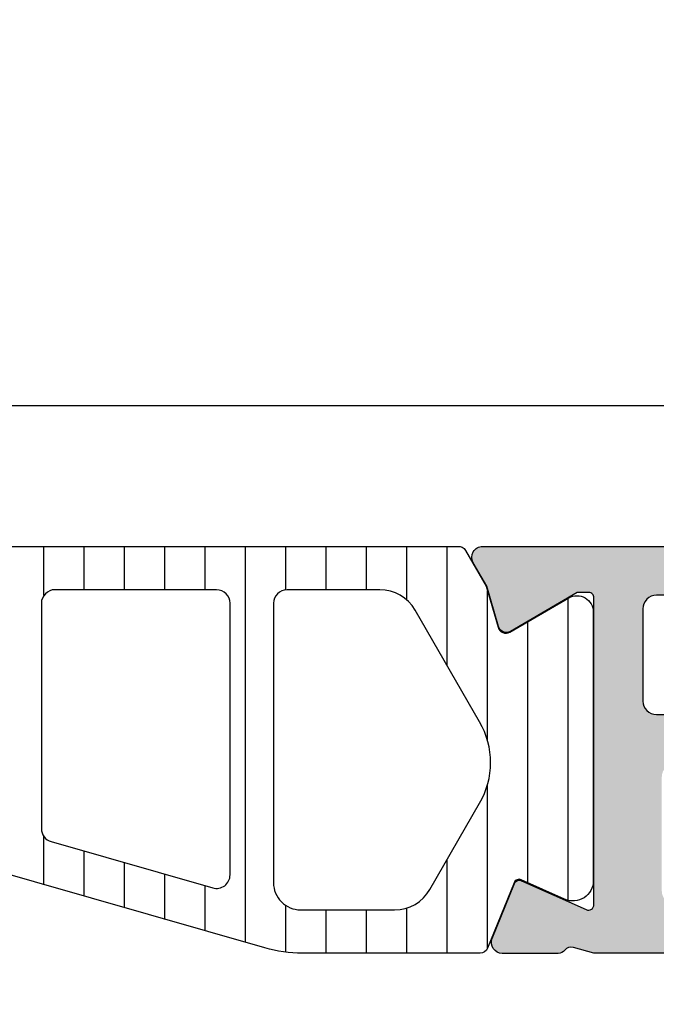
# Model space of a CAD drawing. Header units: millimetres. Extents: x 247761 to 294611, y 172579 to 236863.
# Tile 85 of 256: x 249764 to 249787, y 185309 to 185345. Entities that reach past the tile are written whole.
import ezdxf

# ---------------------------------------------------------------- set-up
doc = ezdxf.new("R2010")
doc.units = ezdxf.units.MM
doc.layers.add('FASÁDA DETAILNÍ', color=4, linetype='Continuous')
doc.layers.add('NOVA', color=240, linetype='Continuous')
pattern_1 = [(135, (0, 0), (-1.077630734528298, -1.077630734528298), []), (225, (0, 0), (1.077630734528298, -1.077630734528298), [])]

# ---------------------------------------------------------------- blocks, each defined once
blk = doc.blocks.new('A$C69D17D4D')
at = {"layer": 'FASÁDA DETAILNÍ'}
h = blk.add_hatch(color=256, dxfattribs=at)
edge = h.paths.add_edge_path(flags=16)
edge.add_ellipse((-24829.51811741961, 11948.79988017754), major_axis=(-0.499974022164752, 0), ratio=1, start_angle=89.9970229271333, end_angle=180.0029770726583)
edge.add_line((-24829.01814339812, 11948.79990615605), (-24829.01814339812, 11966.79990615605))
edge.add_ellipse((-24829.51811741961, 11966.79993213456), major_axis=(-0.4999740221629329, 0), ratio=1, start_angle=179.9970229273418, end_angle=270.0029770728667)
edge.add_line((-24829.51814339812, 11967.29990615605), (-24842.01814339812, 11967.29990615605))
edge.add_ellipse((-24842.01812157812, 11966.79988433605), major_axis=(-0.5000218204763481, 0), ratio=1, start_angle=270.0025002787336, end_angle=359.9974997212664)
edge.add_line((-24842.51814339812, 11966.79990615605), (-24842.51814339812, 11954.19685515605))
edge.add_ellipse((-24844.01814227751, 11954.19685403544), major_axis=(-1.499998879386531, 0), ratio=1, start_angle=89.99995719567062, end_angle=180.00004280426, ccw=False)
edge.add_line((-24844.01814339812, 11952.69685515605), (-24857.01813139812, 11952.69685515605))
edge.add_ellipse((-24857.01813177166, 11952.19685552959), major_axis=(-0.4999996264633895, 0), ratio=1, start_angle=-90.00004280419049, end_angle=4.280419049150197e-05)
edge.add_line((-24857.51813139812, 11952.19685515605), (-24857.51813139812, 11948.79990615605))
edge.add_ellipse((-24857.01813177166, 11948.79990578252), major_axis=(-0.4999996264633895, 0), ratio=1, start_angle=-4.280419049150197e-05, end_angle=90.00004280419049)
edge.add_line((-24857.01813139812, 11948.29990615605), (-24829.51814339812, 11948.29990615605))
edge = h.paths.add_edge_path()
edge.add_line((-24828.31813139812, 11919.49991115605), (-24831.31813139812, 11919.49991115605))
edge.add_line((-24831.31813139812, 11919.49991115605), (-24831.31813139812, 11921.49991115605))
edge.add_arc((-24830.81815737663, 11921.49993713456), 0.4999740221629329, 89.99702292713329, 180.0029770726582, ccw=False)
edge.add_line((-24830.81813139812, 11921.99991115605), (-24830.31813139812, 11921.99991115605))
edge.add_line((-24830.31813139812, 11921.99991115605), (-24830.31813139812, 11920.99991115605))
edge.add_line((-24830.31813139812, 11920.99991115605), (-24829.31813139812, 11920.99991115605))
edge.add_arc((-24829.31819552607, 11921.999975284), 1.000064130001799, 270.0036740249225, 359.9963259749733)
edge.add_line((-24828.31813139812, 11921.99991115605), (-24828.31813139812, 11925.99991115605))
edge.add_arc((-24829.31816138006, 11925.99988117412), 1.000029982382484, 0.001717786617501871, 89.99828221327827)
edge.add_line((-24829.31813139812, 11926.99991115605), (-24830.31813139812, 11926.99991115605))
edge.add_line((-24830.31813139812, 11926.99991115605), (-24830.31813139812, 11925.99991115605))
edge.add_line((-24830.31813139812, 11925.99991115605), (-24830.81813139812, 11925.99991115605))
edge.add_arc((-24830.81812579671, 11926.49991675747), 0.5000056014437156, 180.0006418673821, 269.9993581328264, ccw=False)
edge.add_line((-24831.31813139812, 11926.49991115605), (-24831.31813139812, 11929.29991415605))
edge.add_arc((-24830.81813139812, 11929.29991415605), 0.5, 0, 180, ccw=False)
edge.add_line((-24830.31813139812, 11929.29991415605), (-24830.31813139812, 11928.99991115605))
edge.add_arc((-24829.81812067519, 11928.99992187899), 0.5000107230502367, 180.0012287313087, 269.9987712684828)
edge.add_line((-24829.81813139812, 11928.49991115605), (-24829.31813139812, 11928.49991115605))
edge.add_arc((-24829.31819931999, 11928.99997907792), 0.5000679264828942, 270.0077822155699, 359.9922177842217)
edge.add_line((-24828.81813139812, 11928.99991115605), (-24828.81813139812, 11940.29990615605))
edge.add_arc((-24829.31815321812, 11940.29988433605), 0.5000218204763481, 0.002500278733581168, 89.99749972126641)
edge.add_line((-24829.31813139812, 11940.79990615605), (-24829.81813139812, 11940.79990615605))
edge.add_arc((-24829.81819407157, 11940.2999688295), 0.4999373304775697, 89.99281725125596, 180.007182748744)
edge.add_line((-24830.31813139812, 11940.29990615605), (-24830.31813139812, 11939.99990315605))
edge.add_arc((-24830.81819419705, 11939.99996595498), 0.5000628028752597, 270.00719532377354, 359.9928046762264, ccw=False)
edge.add_line((-24830.81813139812, 11939.49990315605), (-24835.31813139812, 11939.49990315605))
edge.add_arc((-24835.31812579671, 11939.99990875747), 0.5000056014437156, 180.0006418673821, 269.9993581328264, ccw=False)
edge.add_line((-24835.81813139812, 11939.99990315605), (-24835.81813139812, 11940.79990615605))
edge.add_arc((-24835.31815737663, 11940.79993213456), 0.4999740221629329, 89.99702292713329, 180.0029770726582, ccw=False)
edge.add_line((-24835.31813139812, 11941.29990615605), (-24833.31813139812, 11941.29990615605))
edge.add_arc((-24833.31819931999, 11941.79997407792), 0.5000679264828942, 270.0077822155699, 359.9922177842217)
edge.add_line((-24832.81813139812, 11941.79990615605), (-24832.81813139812, 11942.29990615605))
edge.add_arc((-24832.31819407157, 11942.2999688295), 0.4999373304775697, 89.99281725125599, 180.007182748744, ccw=False)
edge.add_line((-24832.31813139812, 11942.79990615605), (-24829.31813139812, 11942.79990615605))
edge.add_arc((-24829.31818651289, 11943.29996127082), 0.5000551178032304, 270.0063149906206, 359.993685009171)
edge.add_line((-24828.81813139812, 11943.29990615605), (-24828.81813139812, 11944.99990315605))
edge.add_arc((-24830.3180995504, 11944.99993500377), 1.499968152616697, 359.9987834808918, 450.0012165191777)
edge.add_line((-24830.31813139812, 11946.49990315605), (-24856.31813139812, 11946.49990315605))
edge.add_arc((-24856.31815225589, 11945.99992401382), 0.4999791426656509, 89.99760977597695, 180.0023902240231)
edge.add_line((-24856.81813139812, 11945.99990315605), (-24856.81813139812, 11941.79990615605))
edge.add_arc((-24856.31812579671, 11941.79991175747), 0.5000056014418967, 180.0006418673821, 269.9993581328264)
edge.add_line((-24856.31813139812, 11941.29990615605), (-24854.31813139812, 11941.29990615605))
edge.add_arc((-24854.31815321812, 11940.79988433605), 0.5000218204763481, 0.002500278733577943, 89.99749972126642, ccw=False)
edge.add_line((-24853.81813139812, 11940.79990615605), (-24853.81813139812, 11939.99990315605))
edge.add_arc((-24854.31818395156, 11939.99995570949), 0.5000525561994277, 270.00602154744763, 359.9939784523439, ccw=False)
edge.add_line((-24854.31813139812, 11939.49990315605), (-24859.31813239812, 11939.49990315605))
edge.add_line((-24859.31813239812, 11939.49990315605), (-24860.07602139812, 11939.71722415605))
edge.add_arc((-24860.15871270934, 11939.42884574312), 0.2999999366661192, 73.99997577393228, 142.0951853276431)
edge.add_arc((-24860.63213255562, 11939.79745629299), 0.3000001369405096, 270.0000300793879, 322.09528191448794, ccw=False)
edge.add_line((-24860.63213239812, 11939.49745615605), (-24862.69627939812, 11939.49745815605))
edge.add_arc((-24862.69627985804, 11939.89745755), 0.3999993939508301, 158.0262304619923, 270.0000658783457, ccw=False)
edge.add_line((-24863.06722139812, 11940.04713015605), (-24862.25086039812, 11942.07035915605))
edge.add_arc((-24862.06539013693, 11941.99552253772), 0.1999993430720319, 65.85890762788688, 158.026092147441, ccw=False)
edge.add_line((-24861.98359339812, 11942.17803015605), (-24859.59990839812, 11941.10971015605))
edge.add_arc((-24859.51811169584, 11941.29221826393), 0.199999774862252, 245.8589745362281, 360.8199006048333)
edge.add_line((-24859.31813239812, 11941.29508015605), (-24859.31813139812, 11952.59916015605))
edge.add_arc((-24859.50954589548, 11952.60759187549), 0.1916001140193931, 357.4777781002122, 451.0444500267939)
edge.add_line((-24859.51303839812, 11952.79916015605), (-24859.93362239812, 11952.79916015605))
edge.add_line((-24859.93362239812, 11952.79916015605), (-24862.39923439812, 11951.36742515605))
edge.add_arc((-24862.55004609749, 11951.62676214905), 0.2999997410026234, 195.9999717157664, 300.17919611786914, ccw=False)
edge.add_line((-24862.83842439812, 11951.54407115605), (-24863.26629539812, 11953.03623215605))
edge.add_line((-24863.26629539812, 11953.03623215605), (-24863.76470739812, 11953.89950715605))
edge.add_arc((-24863.41829715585, 11954.09950710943), 0.4000000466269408, 90.00003470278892, 209.9999884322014, ccw=False)
edge.add_line((-24863.41829739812, 11954.49950715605), (-24859.31036639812, 11954.49916015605))
edge.add_line((-24859.31036639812, 11954.49916015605), (-24844.81830939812, 11954.49685515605))
edge.add_arc((-24844.81813127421, 11954.99685500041), 0.4999998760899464, 269.9795884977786, 360.0000178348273)
edge.add_line((-24844.31813139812, 11954.99685515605), (-24844.31813139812, 11960.39989715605))
edge.add_arc((-24844.81813102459, 11960.39989752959), 0.4999996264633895, 359.9999571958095, 450.0000428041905)
edge.add_line((-24844.81813139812, 11960.89989715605), (-24847.31813139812, 11960.89989715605))
edge.add_arc((-24847.31813177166, 11961.39989678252), 0.4999996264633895, 179.9999571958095, 270.00004280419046, ccw=False)
edge.add_line((-24847.81813139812, 11961.39989715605), (-24847.81813139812, 11962.69990015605))
edge.add_arc((-24847.31815225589, 11962.69992101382), 0.4999791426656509, 89.99760977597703, 180.002390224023, ccw=False)
edge.add_line((-24847.31813139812, 11963.19990015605), (-24846.81813139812, 11963.19990015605))
edge.add_line((-24846.81813139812, 11963.19990015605), (-24846.81813139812, 11962.19990015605))
edge.add_line((-24846.81813139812, 11962.19990015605), (-24845.31813139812, 11962.19990015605))
edge.add_arc((-24845.31816308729, 11963.19993184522), 1.000031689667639, 270.0018155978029, 359.9981844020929)
edge.add_line((-24844.31813139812, 11963.19990015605), (-24844.31813139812, 11967.19990015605))
edge.add_arc((-24845.31820064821, 11967.19983090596), 1.000069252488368, 0.003967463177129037, 89.99603253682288)
edge.add_line((-24845.31813139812, 11968.19990015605), (-24846.81813139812, 11968.19990015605))
edge.add_line((-24846.81813139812, 11968.19990015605), (-24846.81813139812, 11967.19990015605))
edge.add_line((-24846.81813139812, 11967.19990015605), (-24847.31813139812, 11967.19990015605))
edge.add_arc((-24847.31815737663, 11967.69987417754), 0.499974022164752, 179.9970229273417, 270.0029770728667, ccw=False)
edge.add_line((-24847.81813139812, 11967.69990015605), (-24847.81813139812, 11968.99990315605))
edge.add_arc((-24847.31812579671, 11968.99989755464), 0.5000056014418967, 90.00064186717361, 179.9993581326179, ccw=False)
edge.add_line((-24847.31813139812, 11969.49990315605), (-24828.31813139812, 11969.49990315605))
edge.add_arc((-24828.31810211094, 11967.99993244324), 1.49997071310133, -0.0011187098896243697, 90.00111870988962, ccw=False)
edge.add_line((-24826.81813139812, 11967.99990315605), (-24826.81813139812, 11920.99991115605))
edge.add_arc((-24828.31819173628, 11920.99997149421), 1.500060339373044, 270.002304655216, 359.99769534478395, ccw=False)
h = blk.add_hatch(dxfattribs=at)
h.set_pattern_fill('ANSI31', color=256, scale=0.468, angle=45, style=0)
h.set_pattern_definition([(90, (0, 0), (-1.4859, 3.33066907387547e-16), [])])
edge = h.paths.add_edge_path(flags=16)
edge.add_line((-24886.72962539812, 11952.15183115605), (-24888.01298739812, 11949.92912115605))
edge.add_ellipse((-24886.28126243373, 11948.92924877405), major_axis=(-1.99965400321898, 0), ratio=1, start_angle=-30.00150144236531, end_angle=29.99995422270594)
edge.add_line((-24888.01301439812, 11947.92942315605), (-24887.36088639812, 11946.79990515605))
edge.add_ellipse((-24884.76280619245, 11948.29990828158), major_axis=(-3.000005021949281, 0), ratio=1, start_angle=30.00001355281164, end_angle=73.99994528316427)
edge.add_line((-24885.58972239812, 11945.41611915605), (-24881.91870039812, 11944.36347115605))
edge.add_ellipse((-24881.78088160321, 11944.84410218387), major_axis=(-0.5000002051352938, 0), ratio=1, start_angle=73.99999279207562, end_angle=180.000798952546)
edge.add_line((-24881.28088139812, 11944.84410915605), (-24881.28099139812, 11952.40186215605))
edge.add_ellipse((-24881.78099123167, 11952.40185232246), major_axis=(-0.4999998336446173, 0), ratio=1, start_angle=180.0011268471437, end_angle=270.0008212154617)
edge.add_line((-24881.78099839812, 11952.90185215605), (-24885.43064739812, 11952.90179615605))
edge.add_ellipse((-24885.43060793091, 11951.40179690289), major_axis=(-1.499999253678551, 0), ratio=1, start_angle=270.0015075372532, end_angle=329.9984727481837)
edge = h.paths.add_edge_path(flags=16)
edge.add_line((-24879.68098939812, 11952.40188015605), (-24879.68086239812, 11944.09855015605))
edge.add_ellipse((-24879.18086211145, 11944.0985584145), major_axis=(-0.5000002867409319, 0), ratio=1, start_angle=0.0009463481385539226, end_angle=74.00005606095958)
edge.add_line((-24879.31868039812, 11943.61792715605), (-24873.36591839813, 11941.91100015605))
edge.add_ellipse((-24873.22809937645, 11942.39163088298), major_axis=(-0.4999999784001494, 0), ratio=1, start_angle=73.99995831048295, end_angle=180.0009480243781)
edge.add_line((-24872.72809939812, 11942.39163915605), (-24872.72826939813, 11952.40199315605))
edge.add_ellipse((-24873.22826958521, 11952.40198096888), major_axis=(-0.5000001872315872, 0), ratio=1, start_angle=180.0013965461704, end_angle=270.0008952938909)
edge.add_line((-24873.22827739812, 11952.90198115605), (-24879.18099739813, 11952.90189115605))
edge.add_ellipse((-24879.18098912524, 11952.40189088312), major_axis=(-0.5000002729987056, 0), ratio=1, start_angle=-89.99905199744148, end_angle=0.001229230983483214)
edge = h.paths.add_edge_path(flags=16)
edge.add_line((-24865.36396539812, 11941.85284415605), (-24863.53007639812, 11945.02923415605))
edge.add_ellipse((-24866.12815614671, 11946.52923401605), major_axis=(-3.000002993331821, 0), ratio=1, start_angle=150.0000360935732, end_angle=210.001491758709)
edge.add_line((-24863.53011639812, 11948.02930315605), (-24865.91061139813, 11952.15218615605))
edge.add_ellipse((-24867.20962967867, 11951.40215049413), major_axis=(-1.500000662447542, 0), ratio=1, start_angle=210.0015583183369, end_angle=270.0015171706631)
edge.add_line((-24867.20966939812, 11952.90215115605), (-24870.62828339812, 11952.90206015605))
edge.add_ellipse((-24870.6282699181, 11952.40206067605), major_axis=(-0.4999994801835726, 0), ratio=1, start_angle=-89.99845530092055, end_angle=0.001434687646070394)
edge.add_line((-24871.12826939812, 11952.40204815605), (-24871.12808839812, 11942.10273315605))
edge.add_ellipse((-24870.12808805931, 11942.10275149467), major_axis=(-1.000000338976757, 0), ratio=1, start_angle=0.001050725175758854, end_angle=90.0015275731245)
edge.add_line((-24870.12806139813, 11941.10275115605), (-24866.66296339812, 11941.10284415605))
edge.add_ellipse((-24866.66300358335, 11942.60284429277), major_axis=(-1.500000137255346, 0), ratio=1, start_angle=90.00153496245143, end_angle=149.9999969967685)
edge = h.paths.add_edge_path()
edge.add_line((-24863.51615939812, 11939.50297615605), (-24870.06922239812, 11939.50275415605))
edge.add_arc((-24870.06938925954, 11944.50275185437), 4.999997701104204, 253.9999762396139, 270.00191209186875, ccw=False)
edge.add_line((-24871.44757739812, 11939.69644615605), (-24886.33399539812, 11943.96505715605))
edge.add_arc((-24886.47181391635, 11943.4844268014), 0.4999994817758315, 74.00000200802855, 180.0000739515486)
edge.add_line((-24886.97181339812, 11943.48442615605), (-24886.97181339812, 11939.60105215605))
edge.add_arc((-24887.97181339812, 11939.60103215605), 1.0000000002, -179.9988540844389, 0.0011459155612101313, ccw=False)
edge.add_line((-24888.97181339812, 11939.60101215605), (-24888.97200139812, 11944.29934815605))
edge.add_line((-24888.97200139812, 11944.29934815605), (-24889.12805339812, 11944.29934815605))
edge.add_arc((-24889.12805397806, 11944.59934814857), 0.2999999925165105, 201.9738458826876, 270.00011075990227, ccw=False)
edge.add_line((-24889.40626039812, 11944.48709315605), (-24890.37944739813, 11946.89899515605))
edge.add_arc((-24890.56491864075, 11946.82415855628), 0.2000002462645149, 21.97379771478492, 114.1409822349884)
edge.add_line((-24890.64671539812, 11947.00666715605), (-24892.24540039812, 11946.29016715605))
edge.add_arc((-24892.55213866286, 11946.97457291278), 0.7499997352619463, 179.999981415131, 294.14105846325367, ccw=False)
edge.add_line((-24893.30213839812, 11946.97457315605), (-24893.30213839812, 11952.08212215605))
edge.add_arc((-24892.70213856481, 11952.08212202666), 0.5999998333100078, 59.85707513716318, 179.9999876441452, ccw=False)
edge.add_line((-24892.40084339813, 11952.60098715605), (-24890.22888639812, 11951.33977115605))
edge.add_arc((-24890.07823812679, 11951.59920380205), 0.3000003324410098, 239.8569693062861, 343.9999309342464)
edge.add_line((-24889.78985939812, 11951.51651215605), (-24889.35559239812, 11953.03098415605))
edge.add_line((-24889.35559239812, 11953.03098415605), (-24888.59304439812, 11954.35175615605))
edge.add_arc((-24888.3332372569, 11954.20175541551), 0.2999999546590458, 87.53669521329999, 149.9998316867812, ccw=False)
edge.add_line((-24888.32034339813, 11954.50147815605), (-24864.33068939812, 11954.50147815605))
edge.add_arc((-24864.3107347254, 11954.20214243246), 0.3000001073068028, 30.000147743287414, 93.81387623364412, ccw=False)
edge.add_line((-24864.05092739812, 11954.35214315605), (-24863.28835939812, 11953.03133715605))
edge.add_line((-24863.28835939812, 11953.03133715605), (-24862.85409239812, 11951.51686615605))
edge.add_arc((-24862.56571327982, 11951.59955730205), 0.3000005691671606, 195.9999567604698, 300.1429183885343)
edge.add_line((-24862.41506539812, 11951.34012415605), (-24860.24310939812, 11952.60134015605))
edge.add_arc((-24859.94181373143, 11952.08247473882), 0.6000003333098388, 3.984309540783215e-05, 120.1429523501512, ccw=False)
edge.add_line((-24859.34181339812, 11952.08247515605), (-24859.34181339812, 11942.17887515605))
edge.add_arc((-24860.09181345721, 11942.17887441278), 0.75000005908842, -114.14102026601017, 5.678219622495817e-05, ccw=False)
edge.add_line((-24860.39855139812, 11941.49446815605), (-24861.99723639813, 11942.21096815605))
edge.add_arc((-24862.0790331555, 11942.02845955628), 0.2000002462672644, 65.85901776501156, 158.0262022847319)
edge.add_line((-24862.26450439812, 11942.10329615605), (-24863.23796339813, 11939.69072115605))
edge.add_arc((-24863.51616925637, 11939.80297531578), 0.2999991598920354, 270.0018827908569, 338.0262614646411, ccw=False)
h = blk.add_hatch(dxfattribs=at)
h.set_pattern_fill('ANSI37', color=256, scale=0.48, angle=90, style=0)
h.set_pattern_definition(pattern_1)
edge = h.paths.add_edge_path(flags=16)
edge.add_line((-24890.21938039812, 11923.83563733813), (-24890.11963639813, 11922.44278333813))
edge.add_arc((-24890.71810331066, 11922.39992584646), 0.599999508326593, -90.0000083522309, 4.096080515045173, ccw=False)
edge.add_arc((-24890.71810348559, 11922.39992584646), 0.5999995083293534, 175.9039194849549, 270.0000083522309, ccw=False)
edge.add_line((-24891.31657039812, 11922.44278333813), (-24891.21682639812, 11923.83563733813))
edge.add_arc((-24890.71810339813, 11923.7999228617), 0.5000001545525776, 4.096064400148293, 175.9039355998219, ccw=False)
edge = h.paths.add_edge_path(flags=16)
edge.add_arc((-24892.31810002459, 11926.99993096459), 0.4999996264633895, -90.00004280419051, 4.280419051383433e-05, ccw=False)
edge.add_line((-24892.31810039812, 11926.49993133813), (-24895.91178539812, 11926.49993133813))
edge.add_arc((-24895.91178541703, 11926.99993167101), 0.5000003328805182, 156.7819733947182, 270.00000216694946, ccw=False)
edge.add_line((-24896.37129139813, 11927.19704733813), (-24893.65541339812, 11933.52814933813))
edge.add_arc((-24893.19590804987, 11933.33103341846), 0.4999998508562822, 87.49988936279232, 156.781918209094, ccw=False)
edge.add_line((-24893.17409739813, 11933.83055733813), (-24892.29629039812, 11933.79223133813))
edge.add_arc((-24892.31809988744, 11933.29270772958), 0.4999994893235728, -4.485672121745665e-05, 87.50002088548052, ccw=False)
edge.add_line((-24891.81810039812, 11933.29270733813), (-24891.81810039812, 11926.99993133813))
edge = h.paths.add_edge_path(flags=16)
edge.add_line((-24866.76418139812, 11932.40809333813), (-24862.61551139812, 11923.51124033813))
edge.add_arc((-24863.06866513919, 11923.29993120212), 0.4999998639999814, -90.00002967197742, 25.000007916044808, ccw=False)
edge.add_line((-24863.06866539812, 11922.79993133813), (-24872.41810039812, 11922.79993133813))
edge.add_arc((-24872.41810077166, 11923.29993096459), 0.4999996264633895, 179.9999571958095, 270.00004280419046, ccw=False)
edge.add_line((-24872.91810039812, 11923.29993133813), (-24872.91810039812, 11932.42385433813))
edge.add_arc((-24872.41810033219, 11932.42385417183), 0.5000000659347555, 87.49997275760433, 179.9999809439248, ccw=False)
edge.add_line((-24872.39629039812, 11932.92337833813), (-24867.19552639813, 11932.69630833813))
edge.add_arc((-24867.21733612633, 11932.19678293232), 0.5000012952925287, 25.00009198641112, 87.5000025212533, ccw=False)
edge = h.paths.add_edge_path(flags=16)
edge.add_arc((-24875.61810002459, 11923.29993096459), 0.4999996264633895, -90.00004280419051, 4.280419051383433e-05, ccw=False)
edge.add_line((-24875.61810039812, 11922.79993133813), (-24882.81810039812, 11922.79993133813))
edge.add_arc((-24882.81810077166, 11923.29993096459), 0.4999996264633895, 179.9999571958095, 270.00004280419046, ccw=False)
edge.add_line((-24883.31810039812, 11923.29993133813), (-24883.31810039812, 11924.49993133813))
edge.add_arc((-24885.31809890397, 11924.49993283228), 1.99999850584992, 359.9999571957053, 450.0000428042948)
edge.add_line((-24885.31810039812, 11926.49993133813), (-24889.11810039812, 11926.49993133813))
edge.add_arc((-24889.11810077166, 11926.99993096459), 0.4999996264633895, 179.9999571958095, 270.00004280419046, ccw=False)
edge.add_line((-24889.61810039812, 11926.99993133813), (-24889.61810039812, 11933.15299233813))
edge.add_arc((-24889.11810033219, 11933.15299217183), 0.5000000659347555, 87.49997275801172, 179.9999809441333, ccw=False)
edge.add_line((-24889.09629039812, 11933.65251633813), (-24883.59629039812, 11933.41238133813))
edge.add_arc((-24883.61809988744, 11932.91285772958), 0.4999994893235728, -4.485672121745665e-05, 87.50002088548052, ccw=False)
edge.add_line((-24883.11810039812, 11932.91285733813), (-24883.11810039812, 11927.59993133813))
edge.add_arc((-24882.01810039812, 11927.59993133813), 1.099999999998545, 180, 360)
edge.add_line((-24880.91810039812, 11927.59993133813), (-24880.91810039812, 11932.77314233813))
edge.add_arc((-24880.41810033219, 11932.77314217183), 0.5000000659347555, 87.49997275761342, 179.9999809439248, ccw=False)
edge.add_line((-24880.39629039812, 11933.27266633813), (-24875.59629039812, 11933.06309333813))
edge.add_arc((-24875.61809988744, 11932.56356972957), 0.49999948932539, -4.485672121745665e-05, 87.50002088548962, ccw=False)
edge.add_line((-24875.11810039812, 11932.56356933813), (-24875.11810039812, 11923.29993133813))
edge = h.paths.add_edge_path()
edge.add_line((-24860.40504739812, 11924.68638833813), (-24864.50289639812, 11933.47425433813))
edge.add_ellipse((-24867.22182176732, 11932.20639684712), major_axis=(-3.000002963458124, 0), ratio=1, start_angle=205.0000306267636, end_angle=267.4999411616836)
edge.add_line((-24867.09096039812, 11935.20354433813), (-24867.73991039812, 11935.23187833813))
edge.add_ellipse((-24867.7181009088, 11935.73140194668), major_axis=(-0.4999994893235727, 0), ratio=1, start_angle=-4.485672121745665e-05, end_angle=87.50002088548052, ccw=False)
edge.add_line((-24868.21810039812, 11935.73140233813), (-24868.21810039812, 11936.69993133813))
edge.add_ellipse((-24868.31810032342, 11936.69993141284), major_axis=(-0.09999992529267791, 0), ratio=1, start_angle=179.9999571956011, end_angle=270.0000428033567)
edge.add_line((-24868.31810039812, 11936.79993133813), (-24868.91810039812, 11936.79993133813))
edge.add_ellipse((-24868.91810047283, 11936.69993141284), major_axis=(-0.09999992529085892, 0), ratio=1, start_angle=-90.00004280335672, end_angle=4.280439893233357e-05)
edge.add_line((-24869.01810039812, 11936.69993133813), (-24869.01810039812, 11935.79689333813))
edge.add_ellipse((-24869.51810046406, 11935.79689350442), major_axis=(-0.5000000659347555, 0), ratio=1, start_angle=87.49997275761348, end_angle=179.9999809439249, ccw=False)
edge.add_line((-24869.53991039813, 11935.29736933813), (-24878.44020439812, 11935.69120733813))
edge.add_ellipse((-24878.41810029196, 11936.19071861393), major_axis=(-0.5000001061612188, 0), ratio=1, start_angle=-8.298715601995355e-05, end_angle=87.466230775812, ccw=False)
edge.add_line((-24878.91810039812, 11936.19071933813), (-24878.91810039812, 11936.79993133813))
edge.add_ellipse((-24879.01810032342, 11936.79993141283), major_axis=(-0.09999992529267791, 0), ratio=1, start_angle=179.9999571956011, end_angle=270.0000428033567)
edge.add_line((-24879.01810039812, 11936.89993133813), (-24879.61810039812, 11936.89993133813))
edge.add_ellipse((-24879.61810047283, 11936.79993141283), major_axis=(-0.0999999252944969, 0), ratio=1, start_angle=-90.00004280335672, end_angle=4.280335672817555e-05)
edge.add_line((-24879.71810039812, 11936.79993133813), (-24879.71810039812, 11936.27036933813))
edge.add_ellipse((-24880.21810089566, 11936.27036903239), major_axis=(-0.5000004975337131, 0), ratio=1, start_angle=87.46630200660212, end_angle=180.0000350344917, ccw=False)
edge.add_line((-24880.24020439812, 11935.77085733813), (-24891.78042939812, 11936.28151333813))
edge.add_ellipse((-24891.75861986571, 11936.78103793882), major_axis=(-0.5000004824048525, 0), ratio=1, start_angle=-3.217057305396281, end_angle=87.50002091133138, ccw=False)
edge.add_line((-24892.25783239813, 11936.80909733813), (-24891.96926939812, 11941.94284033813))
edge.add_ellipse((-24891.55885139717, 11941.8272849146), major_axis=(-0.4263754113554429, 0), ratio=1, start_angle=200.7589723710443, end_angle=344.2751455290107, ccw=False)
edge.add_line((-24891.16015639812, 11941.97840833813), (-24891.16139639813, 11941.74580533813))
edge.add_line((-24891.16139639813, 11941.74580533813), (-24891.45953439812, 11939.86322633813))
edge.add_line((-24891.45953439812, 11939.86322633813), (-24891.05910839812, 11937.01394133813))
edge.add_ellipse((-24890.76202780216, 11937.05569193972), major_axis=(-0.2999999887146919, 0), ratio=1, start_angle=7.99974404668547, end_angle=124.5977463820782)
edge.add_ellipse((-24892.29514118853, 11939.27826302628), major_axis=(-3.00004793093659, 0), ratio=1, start_angle=124.5976412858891, end_angle=198.0084245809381)
edge.add_line((-24889.44206239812, 11940.20574833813), (-24890.07563839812, 11942.46063933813))
edge.add_ellipse((-24890.85085090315, 11942.29970979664), major_axis=(-0.7917403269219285, 0), ratio=1, start_angle=191.7276897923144, end_angle=263.2016537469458)
edge.add_line((-24890.75712839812, 11943.08588333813), (-24891.81533839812, 11943.08710433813))
edge.add_ellipse((-24891.68621415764, 11941.90801811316), major_axis=(-1.18613548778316, 0), ratio=1, start_angle=276.2496781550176, end_angle=341.3444235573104)
edge.add_line((-24892.81002839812, 11942.28743733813), (-24893.90436139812, 11939.04609733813))
edge.add_line((-24893.90436139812, 11939.04609733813), (-24896.79413939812, 11930.99630233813))
edge.add_line((-24896.79413939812, 11930.99630233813), (-24901.12694839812, 11921.09842533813))
edge.add_ellipse((-24900.66793940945, 11920.90015527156), major_axis=(-0.5000002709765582, 0), ratio=1, start_angle=-23.36204948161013, end_angle=89.93342362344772)
edge.add_line((-24900.66852039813, 11920.40015533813), (-24900.12181939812, 11920.39952033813))
edge.add_ellipse((-24900.12123912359, 11920.89952044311), major_axis=(-0.5000004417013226, 0), ratio=1, start_angle=89.93350548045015, end_angle=156.0791754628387)
edge.add_line((-24899.66418539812, 11920.69678333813), (-24898.26242939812, 11923.90078633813))
edge.add_ellipse((-24897.34628831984, 11923.49993200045), major_axis=(-0.9999993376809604, 0), ratio=1, start_angle=269.99994718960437, end_angle=336.3683852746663, ccw=False)
edge.add_line((-24897.34628739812, 11924.49993133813), (-24892.11834539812, 11924.49993133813))
edge.add_line((-24892.11834539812, 11924.49993133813), (-24892.11833639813, 11922.70045233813))
edge.add_line((-24892.11833639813, 11922.70045233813), (-24892.63313739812, 11922.56251033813))
edge.add_ellipse((-24892.51837214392, 11922.28535631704), major_axis=(-0.2999756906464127, 0), ratio=1, start_angle=-67.50629973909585, end_angle=22.50356669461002)
edge.add_line((-24892.79550639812, 11922.17054333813), (-24891.94633939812, 11920.90041633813))
edge.add_ellipse((-24891.08047521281, 11921.40013710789), major_axis=(-0.9997207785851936, 0), ratio=1, start_angle=29.99076069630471, end_angle=90.00761184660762)
edge.add_line((-24891.08034239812, 11920.40041633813), (-24890.35598139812, 11920.40044733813))
edge.add_ellipse((-24890.35618945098, 11921.40018517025), major_axis=(-0.9997378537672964, 0), ratio=1, start_angle=90.01192367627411, end_angle=150.0086750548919)
edge.add_line((-24889.49031539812, 11920.90044733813), (-24888.64114839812, 11922.17054333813))
edge.add_ellipse((-24888.91829589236, 11922.28535522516), major_axis=(-0.2999875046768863, 0), ratio=1, start_angle=157.4975938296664, end_angle=247.50139619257)
edge.add_line((-24888.80350239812, 11922.56251033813), (-24889.31831839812, 11922.70048233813))
edge.add_line((-24889.31831839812, 11922.70048233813), (-24889.31832639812, 11924.49993133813))
edge.add_line((-24889.31832639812, 11924.49993133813), (-24886.11809939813, 11924.49993133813))
edge.add_ellipse((-24886.118099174, 11924.19993156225), major_axis=(-0.2999997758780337, 0), ratio=1, start_angle=179.9999571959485, end_angle=270.00004280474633, ccw=False)
edge.add_line((-24885.81809939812, 11924.19993133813), (-24885.81809939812, 11920.89993533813))
edge.add_ellipse((-24885.31809977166, 11920.89993496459), major_axis=(-0.4999996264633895, 0), ratio=1, start_angle=-4.280419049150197e-05, end_angle=90.00004280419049)
edge.add_line((-24885.31809939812, 11920.39993533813), (-24858.42047739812, 11920.39993533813))
edge.add_line((-24858.42047739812, 11920.39993533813), (-24857.52535939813, 11921.95032733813))
edge.add_ellipse((-24857.95837195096, 11922.20032742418), major_axis=(-0.4999999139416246, 0), ratio=1, start_angle=149.9999829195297, end_angle=269.9999366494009)
edge.add_line((-24857.95837139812, 11922.70032733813), (-24857.95837139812, 11924.39769833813))
edge.add_line((-24857.95837139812, 11924.39769833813), (-24859.95189339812, 11924.39769833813))
edge.add_ellipse((-24859.95189374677, 11924.89769859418), major_axis=(-0.500000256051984, 0), ratio=1, start_angle=25.000128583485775, end_angle=90.00003995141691, ccw=False)
h = blk.add_hatch(dxfattribs=at)
h.set_pattern_fill('ANSI37', color=256, scale=0.48, angle=90, style=0)
h.set_pattern_definition(pattern_1)
edge = h.paths.add_edge_path(flags=16)
edge.add_line((-24890.21938039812, 11923.83563715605), (-24890.11963639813, 11922.44278315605))
edge.add_arc((-24890.71810331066, 11922.39992566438), 0.599999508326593, -90.0000083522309, 4.096080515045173, ccw=False)
edge.add_arc((-24890.71810348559, 11922.39992566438), 0.5999995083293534, 175.9039194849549, 270.0000083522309, ccw=False)
edge.add_line((-24891.31657039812, 11922.44278315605), (-24891.21682639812, 11923.83563715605))
edge.add_arc((-24890.71810339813, 11923.79992267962), 0.5000001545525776, 4.096064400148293, 175.9039355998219, ccw=False)
edge = h.paths.add_edge_path(flags=16)
edge.add_arc((-24892.31810002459, 11926.99993078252), 0.4999996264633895, -90.00004280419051, 4.280419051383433e-05, ccw=False)
edge.add_line((-24892.31810039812, 11926.49993115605), (-24895.91178539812, 11926.49993115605))
edge.add_arc((-24895.91178541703, 11926.99993148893), 0.5000003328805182, 156.7819733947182, 270.00000216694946, ccw=False)
edge.add_line((-24896.37129139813, 11927.19704715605), (-24893.65541339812, 11933.52814915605))
edge.add_arc((-24893.19590804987, 11933.33103323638), 0.4999998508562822, 87.49988936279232, 156.781918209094, ccw=False)
edge.add_line((-24893.17409739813, 11933.83055715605), (-24892.29629039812, 11933.79223115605))
edge.add_arc((-24892.31809988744, 11933.2927075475), 0.4999994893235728, -4.485672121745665e-05, 87.50002088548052, ccw=False)
edge.add_line((-24891.81810039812, 11933.29270715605), (-24891.81810039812, 11926.99993115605))
edge = h.paths.add_edge_path(flags=16)
edge.add_line((-24866.76418139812, 11932.40809315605), (-24862.61551139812, 11923.51124015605))
edge.add_arc((-24863.06866513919, 11923.29993102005), 0.4999998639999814, -90.00002967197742, 25.000007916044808, ccw=False)
edge.add_line((-24863.06866539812, 11922.79993115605), (-24872.41810039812, 11922.79993115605))
edge.add_arc((-24872.41810077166, 11923.29993078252), 0.4999996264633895, 179.9999571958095, 270.00004280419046, ccw=False)
edge.add_line((-24872.91810039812, 11923.29993115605), (-24872.91810039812, 11932.42385415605))
edge.add_arc((-24872.41810033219, 11932.42385398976), 0.5000000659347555, 87.49997275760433, 179.9999809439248, ccw=False)
edge.add_line((-24872.39629039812, 11932.92337815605), (-24867.19552639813, 11932.69630815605))
edge.add_arc((-24867.21733612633, 11932.19678275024), 0.5000012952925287, 25.00009198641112, 87.5000025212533, ccw=False)
edge = h.paths.add_edge_path(flags=16)
edge.add_arc((-24875.61810002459, 11923.29993078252), 0.4999996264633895, -90.00004280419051, 4.280419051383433e-05, ccw=False)
edge.add_line((-24875.61810039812, 11922.79993115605), (-24882.81810039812, 11922.79993115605))
edge.add_arc((-24882.81810077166, 11923.29993078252), 0.4999996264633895, 179.9999571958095, 270.00004280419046, ccw=False)
edge.add_line((-24883.31810039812, 11923.29993115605), (-24883.31810039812, 11924.49993115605))
edge.add_arc((-24885.31809890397, 11924.4999326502), 1.99999850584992, 359.9999571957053, 450.0000428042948)
edge.add_line((-24885.31810039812, 11926.49993115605), (-24889.11810039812, 11926.49993115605))
edge.add_arc((-24889.11810077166, 11926.99993078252), 0.4999996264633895, 179.9999571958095, 270.00004280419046, ccw=False)
edge.add_line((-24889.61810039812, 11926.99993115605), (-24889.61810039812, 11933.15299215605))
edge.add_arc((-24889.11810033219, 11933.15299198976), 0.5000000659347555, 87.49997275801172, 179.9999809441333, ccw=False)
edge.add_line((-24889.09629039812, 11933.65251615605), (-24883.59629039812, 11933.41238115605))
edge.add_arc((-24883.61809988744, 11932.9128575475), 0.4999994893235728, -4.485672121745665e-05, 87.50002088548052, ccw=False)
edge.add_line((-24883.11810039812, 11932.91285715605), (-24883.11810039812, 11927.59993115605))
edge.add_arc((-24882.01810039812, 11927.59993115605), 1.099999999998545, 180, 360)
edge.add_line((-24880.91810039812, 11927.59993115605), (-24880.91810039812, 11932.77314215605))
edge.add_arc((-24880.41810033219, 11932.77314198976), 0.5000000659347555, 87.49997275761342, 179.9999809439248, ccw=False)
edge.add_line((-24880.39629039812, 11933.27266615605), (-24875.59629039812, 11933.06309315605))
edge.add_arc((-24875.61809988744, 11932.5635695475), 0.49999948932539, -4.485672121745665e-05, 87.50002088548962, ccw=False)
edge.add_line((-24875.11810039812, 11932.56356915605), (-24875.11810039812, 11923.29993115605))
edge = h.paths.add_edge_path()
edge.add_line((-24860.40504739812, 11924.68638815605), (-24864.50289639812, 11933.47425415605))
edge.add_ellipse((-24867.22182176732, 11932.20639666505), major_axis=(-3.000002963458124, 0), ratio=1, start_angle=205.0000306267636, end_angle=267.4999411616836)
edge.add_line((-24867.09096039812, 11935.20354415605), (-24867.73991039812, 11935.23187815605))
edge.add_ellipse((-24867.7181009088, 11935.7314017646), major_axis=(-0.4999994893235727, 0), ratio=1, start_angle=-4.485672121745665e-05, end_angle=87.50002088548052, ccw=False)
edge.add_line((-24868.21810039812, 11935.73140215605), (-24868.21810039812, 11936.69993115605))
edge.add_ellipse((-24868.31810032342, 11936.69993123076), major_axis=(-0.09999992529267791, 0), ratio=1, start_angle=179.9999571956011, end_angle=270.0000428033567)
edge.add_line((-24868.31810039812, 11936.79993115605), (-24868.91810039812, 11936.79993115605))
edge.add_ellipse((-24868.91810047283, 11936.69993123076), major_axis=(-0.09999992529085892, 0), ratio=1, start_angle=-90.00004280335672, end_angle=4.280439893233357e-05)
edge.add_line((-24869.01810039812, 11936.69993115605), (-24869.01810039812, 11935.79689315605))
edge.add_ellipse((-24869.51810046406, 11935.79689332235), major_axis=(-0.5000000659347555, 0), ratio=1, start_angle=87.49997275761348, end_angle=179.9999809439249, ccw=False)
edge.add_line((-24869.53991039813, 11935.29736915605), (-24878.44020439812, 11935.69120715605))
edge.add_ellipse((-24878.41810029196, 11936.19071843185), major_axis=(-0.5000001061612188, 0), ratio=1, start_angle=-8.298715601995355e-05, end_angle=87.466230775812, ccw=False)
edge.add_line((-24878.91810039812, 11936.19071915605), (-24878.91810039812, 11936.79993115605))
edge.add_ellipse((-24879.01810032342, 11936.79993123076), major_axis=(-0.09999992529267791, 0), ratio=1, start_angle=179.9999571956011, end_angle=270.0000428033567)
edge.add_line((-24879.01810039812, 11936.89993115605), (-24879.61810039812, 11936.89993115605))
edge.add_ellipse((-24879.61810047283, 11936.79993123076), major_axis=(-0.0999999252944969, 0), ratio=1, start_angle=-90.00004280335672, end_angle=4.280335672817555e-05)
edge.add_line((-24879.71810039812, 11936.79993115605), (-24879.71810039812, 11936.27036915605))
edge.add_ellipse((-24880.21810089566, 11936.27036885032), major_axis=(-0.5000004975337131, 0), ratio=1, start_angle=87.46630200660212, end_angle=180.0000350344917, ccw=False)
edge.add_line((-24880.24020439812, 11935.77085715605), (-24891.78042939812, 11936.28151315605))
edge.add_ellipse((-24891.75861986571, 11936.78103775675), major_axis=(-0.5000004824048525, 0), ratio=1, start_angle=-3.217057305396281, end_angle=87.50002091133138, ccw=False)
edge.add_line((-24892.25783239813, 11936.80909715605), (-24891.96926939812, 11941.94284015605))
edge.add_ellipse((-24891.55885139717, 11941.82728473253), major_axis=(-0.4263754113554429, 0), ratio=1, start_angle=200.7589723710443, end_angle=344.2751455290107, ccw=False)
edge.add_line((-24891.16015639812, 11941.97840815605), (-24891.16139639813, 11941.74580515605))
edge.add_line((-24891.16139639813, 11941.74580515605), (-24891.45953439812, 11939.86322615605))
edge.add_line((-24891.45953439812, 11939.86322615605), (-24891.05910839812, 11937.01394115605))
edge.add_ellipse((-24890.76202780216, 11937.05569175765), major_axis=(-0.2999999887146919, 0), ratio=1, start_angle=7.99974404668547, end_angle=124.5977463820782)
edge.add_ellipse((-24892.29514118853, 11939.27826284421), major_axis=(-3.00004793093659, 0), ratio=1, start_angle=124.5976412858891, end_angle=198.0084245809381)
edge.add_line((-24889.44206239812, 11940.20574815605), (-24890.07563839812, 11942.46063915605))
edge.add_ellipse((-24890.85085090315, 11942.29970961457), major_axis=(-0.7917403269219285, 0), ratio=1, start_angle=191.7276897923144, end_angle=263.2016537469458)
edge.add_line((-24890.75712839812, 11943.08588315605), (-24891.81533839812, 11943.08710415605))
edge.add_ellipse((-24891.68621415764, 11941.90801793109), major_axis=(-1.18613548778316, 0), ratio=1, start_angle=276.2496781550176, end_angle=341.3444235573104)
edge.add_line((-24892.81002839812, 11942.28743715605), (-24893.90436139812, 11939.04609715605))
edge.add_line((-24893.90436139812, 11939.04609715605), (-24896.79413939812, 11930.99630215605))
edge.add_line((-24896.79413939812, 11930.99630215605), (-24901.12694839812, 11921.09842515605))
edge.add_ellipse((-24900.66793940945, 11920.90015508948), major_axis=(-0.5000002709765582, 0), ratio=1, start_angle=-23.36204948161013, end_angle=89.93342362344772)
edge.add_line((-24900.66852039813, 11920.40015515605), (-24900.12181939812, 11920.39952015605))
edge.add_ellipse((-24900.12123912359, 11920.89952026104), major_axis=(-0.5000004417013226, 0), ratio=1, start_angle=89.93350548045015, end_angle=156.0791754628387)
edge.add_line((-24899.66418539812, 11920.69678315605), (-24898.26242939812, 11923.90078615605))
edge.add_ellipse((-24897.34628831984, 11923.49993181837), major_axis=(-0.9999993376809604, 0), ratio=1, start_angle=269.99994718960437, end_angle=336.3683852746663, ccw=False)
edge.add_line((-24897.34628739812, 11924.49993115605), (-24892.11834539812, 11924.49993115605))
edge.add_line((-24892.11834539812, 11924.49993115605), (-24892.11833639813, 11922.70045215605))
edge.add_line((-24892.11833639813, 11922.70045215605), (-24892.63313739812, 11922.56251015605))
edge.add_ellipse((-24892.51837214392, 11922.28535613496), major_axis=(-0.2999756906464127, 0), ratio=1, start_angle=-67.50629973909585, end_angle=22.50356669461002)
edge.add_line((-24892.79550639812, 11922.17054315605), (-24891.94633939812, 11920.90041615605))
edge.add_ellipse((-24891.08047521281, 11921.40013692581), major_axis=(-0.9997207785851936, 0), ratio=1, start_angle=29.99076069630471, end_angle=90.00761184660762)
edge.add_line((-24891.08034239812, 11920.40041615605), (-24890.35598139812, 11920.40044715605))
edge.add_ellipse((-24890.35618945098, 11921.40018498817), major_axis=(-0.9997378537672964, 0), ratio=1, start_angle=90.01192367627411, end_angle=150.0086750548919)
edge.add_line((-24889.49031539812, 11920.90044715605), (-24888.64114839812, 11922.17054315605))
edge.add_ellipse((-24888.91829589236, 11922.28535504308), major_axis=(-0.2999875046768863, 0), ratio=1, start_angle=157.4975938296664, end_angle=247.50139619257)
edge.add_line((-24888.80350239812, 11922.56251015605), (-24889.31831839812, 11922.70048215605))
edge.add_line((-24889.31831839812, 11922.70048215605), (-24889.31832639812, 11924.49993115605))
edge.add_line((-24889.31832639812, 11924.49993115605), (-24886.11809939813, 11924.49993115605))
edge.add_ellipse((-24886.118099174, 11924.19993138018), major_axis=(-0.2999997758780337, 0), ratio=1, start_angle=179.9999571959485, end_angle=270.00004280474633, ccw=False)
edge.add_line((-24885.81809939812, 11924.19993115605), (-24885.81809939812, 11920.89993515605))
edge.add_ellipse((-24885.31809977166, 11920.89993478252), major_axis=(-0.4999996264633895, 0), ratio=1, start_angle=-4.280419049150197e-05, end_angle=90.00004280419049)
edge.add_line((-24885.31809939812, 11920.39993515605), (-24858.42047739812, 11920.39993515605))
edge.add_line((-24858.42047739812, 11920.39993515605), (-24857.52535939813, 11921.95032715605))
edge.add_ellipse((-24857.95837195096, 11922.20032724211), major_axis=(-0.4999999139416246, 0), ratio=1, start_angle=149.9999829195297, end_angle=269.9999366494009)
edge.add_line((-24857.95837139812, 11922.70032715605), (-24857.95837139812, 11924.39769815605))
edge.add_line((-24857.95837139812, 11924.39769815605), (-24859.95189339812, 11924.39769815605))
edge.add_ellipse((-24859.95189374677, 11924.89769841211), major_axis=(-0.500000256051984, 0), ratio=1, start_angle=25.000128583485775, end_angle=90.00003995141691, ccw=False)
blk.add_lwpolyline([(-24895.25401524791, 12040.64530968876), (-24895.25401524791, 12428.33608654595), (-24851.25401524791, 12428.33608654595), (-24851.25401524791, 12040.64530968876), (-24851.25401524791, 11959.6744308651), (-24895.25401524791, 11959.6744308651)], close=True, dxfattribs=at)
for points in [[(-24854.31813139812, 11939.49990315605), (-24859.31813239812, 11939.49990315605), (-24860.07602139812, 11939.71722415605), (-24860.07602139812, 11939.71722415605, 0.306185), (-24860.39542239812, 11939.61315115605, -0.231306), (-24860.63213239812, 11939.49745615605), (-24862.69627939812, 11939.49745815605), (-24862.69627939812, 11939.49745815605, -0.531563), (-24863.06722139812, 11940.04713015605), (-24862.25086039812, 11942.07035915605), (-24862.25086039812, 11942.07035915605, -0.425336), (-24861.98359339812, 11942.17803015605), (-24859.59990839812, 11941.10971015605), (-24859.59990839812, 11941.10971015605, 0.548397), (-24859.31813239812, 11941.29508015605), (-24859.31813139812, 11952.59916015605), (-24859.31813139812, 11952.59916015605, 0.432566), (-24859.51303839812, 11952.79916015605), (-24859.93362239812, 11952.79916015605), (-24862.39923439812, 11951.36742515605), (-24862.39923439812, 11951.36742515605, -0.488701), (-24862.83842439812, 11951.54407115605), (-24863.26629539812, 11953.03623215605), (-24863.76470739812, 11953.89950715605), (-24863.76470739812, 11953.89950715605, -0.57735), (-24863.41829739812, 11954.49950715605), (-24859.31036639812, 11954.49916015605), (-24844.81830939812, 11954.49685515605)], [(-24888.32034339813, 11954.50147815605), (-24864.33068939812, 11954.50147815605), (-24864.33068939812, 11954.50147815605, -0.285866), (-24864.05092739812, 11954.35214315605), (-24863.28835939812, 11953.03133715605), (-24862.85409239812, 11951.51686615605), (-24862.85409239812, 11951.51686615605, 0.488505), (-24862.41506539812, 11951.34012415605), (-24860.24310939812, 11952.60134015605), (-24860.24310939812, 11952.60134015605, -0.578182), (-24859.34181339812, 11952.08247515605), (-24859.34181339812, 11942.17887515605), (-24859.34181339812, 11942.17887515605, -0.543753), (-24860.39855139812, 11941.49446815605), (-24861.99723639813, 11942.21096815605), (-24861.99723639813, 11942.21096815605, 0.425336), (-24862.26450439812, 11942.10329615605), (-24863.23796339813, 11939.69072115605), (-24863.23796339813, 11939.69072115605, -0.305847), (-24863.51615939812, 11939.50297615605), (-24863.51615939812, 11939.50297615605), (-24870.06922239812, 11939.50275415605), (-24870.06922239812, 11939.50275415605, -0.0699353), (-24871.44757739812, 11939.69644615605), (-24886.33399539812, 11943.96505715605)]]:
    blk.add_lwpolyline(points, format="xyb", dxfattribs=at)
at = {"layer": 'FASÁDA DETAILNÍ', "extrusion": (0, 0, -1)}
for points in [[(24829.51814339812, 11948.29990615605, -0.414244), (24829.01814339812, 11948.79990615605), (24829.01814339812, 11966.79990615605), (24829.01814339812, 11966.79990615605, -0.414244), (24829.51814339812, 11967.29990615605), (24842.01814339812, 11967.29990615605), (24842.01814339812, 11967.29990615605, -0.414188), (24842.51814339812, 11966.79990615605), (24842.51814339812, 11954.19685515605), (24842.51814339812, 11954.19685515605, 0.414214), (24844.01814339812, 11952.69685515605), (24857.01813139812, 11952.69685515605), (24857.01813139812, 11952.69685515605, -0.414214), (24857.51813139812, 11952.19685515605), (24857.51813139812, 11948.79990615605), (24857.51813139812, 11948.79990615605, -0.414214), (24857.01813139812, 11948.29990615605), (24829.51814339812, 11948.29990615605)], [(24879.68098939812, 11952.40188015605), (24879.68086239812, 11944.09855015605), (24879.68086239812, 11944.09855015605, -0.334591), (24879.31868039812, 11943.61792715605), (24873.36591839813, 11941.91100015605), (24873.36591839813, 11941.91100015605, -0.498587), (24872.72809939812, 11942.39163915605), (24872.72826939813, 11952.40199315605), (24872.72826939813, 11952.40199315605, -0.414211), (24873.22827739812, 11952.90198115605), (24879.18099739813, 11952.90189115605), (24879.18099739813, 11952.90189115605, -0.414215), (24879.68098939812, 11952.40188015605)], [(24865.36396539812, 11941.85284415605), (24863.53007639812, 11945.02923415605), (24863.53007639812, 11945.02923415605, -0.267956), (24863.53011639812, 11948.02930315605), (24865.91061139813, 11952.15218615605), (24865.91061139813, 11952.15218615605, -0.267949), (24867.20966939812, 11952.90215115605), (24870.62828339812, 11952.90206015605), (24870.62828339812, 11952.90206015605, -0.414213), (24871.12826939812, 11952.40204815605), (24871.12808839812, 11942.10273315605), (24871.12808839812, 11942.10273315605, -0.414216), (24870.12806139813, 11941.10275115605), (24866.66296339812, 11941.10284415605), (24866.66296339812, 11941.10284415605, -0.267942), (24865.36396539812, 11941.85284415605)]]:
    blk.add_lwpolyline(points, format="xyb", close=True, dxfattribs=at)

msp = doc.modelspace()

# ---------------------------------------------------------------- block references
at = {"layer": 'NOVA', "ltscale": 300}
msp.add_blockref('A$C69D17D4D', (274644.5174331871, 173371.2585875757), dxfattribs=at)

doc.saveas('drawing.dxf')
